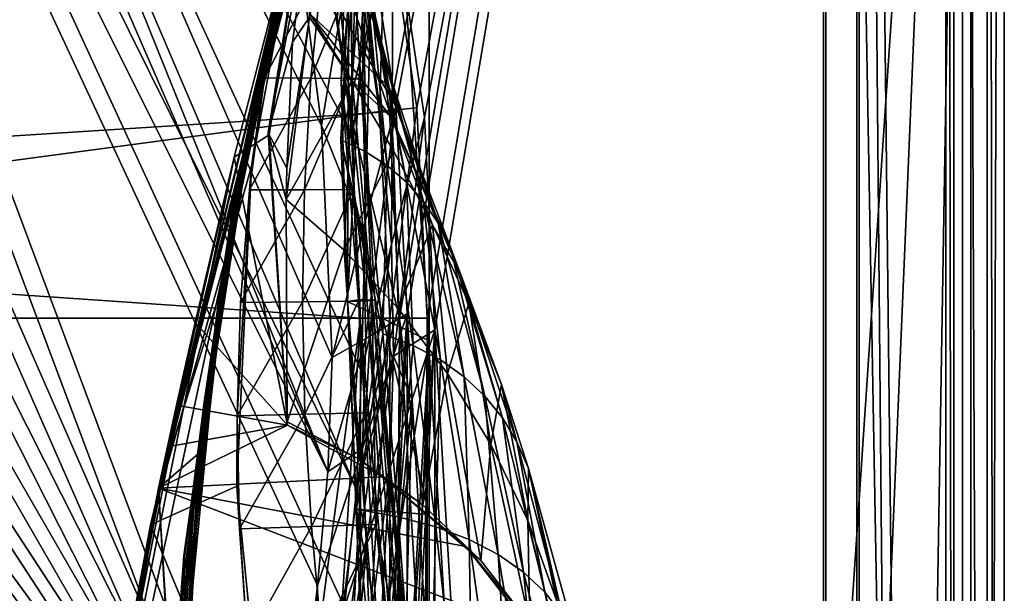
# Model space of a CAD drawing. Header units: metres. Extents: x -904 to 0, y -908 to 0.
# Tile 114 of 135: x -88 to 0, y -269 to -217. Entities that reach past the tile are written whole.
import ezdxf

# ---------------------------------------------------------------- set-up
doc = ezdxf.new("R2010")
doc.units = ezdxf.units.M

msp = doc.modelspace()

# ---------------------------------------------------------------- linework, layer by layer
at = {"layer": 'None012'}
for points in [[(-51.518902, -163.519562, 2063.059814), (-51.518902, -836.377136, 2063.059814), (-4.519207, -133.377289, 2063.059814)], [(-51.518902, -836.377136, 2063.059814), (-34.448139, -844.306091, 2063.059814), (-4.519207, -133.377289, 2063.059814)], [(-34.448139, -844.306091, 163.059708), (-51.518902, -836.377136, 163.059708), (-4.519207, -133.377289, 163.059708)], [(-4.519207, -133.377289, 163.059708), (-51.518902, -836.377136, 163.059708), (-51.518902, -163.519562, 163.059708)], [(-4.519207, -133.377289, 2063.059814), (-34.448139, -844.306091, 2063.059814), (-4.519207, -887.377258, 2063.059814)], [(-4.519207, -887.377258, 163.059708), (-34.448139, -844.306091, 163.059708), (-4.519207, -133.377289, 163.059708)], [(-4.519207, -887.377258, 163.059708), (-4.519207, -133.377289, 163.059708), (-4.519207, -887.377258, 173.920044)], [(-4.519207, -133.377289, 163.059708), (-4.519207, -133.377289, 2063.059814), (-4.519207, -887.377258, 173.920044)], [(-4.519207, -887.377258, 173.920044), (-4.519207, -133.377289, 2063.059814), (-4.519207, -887.377258, 2051.920166)], [(-4.519207, -133.377289, 2063.059814), (-4.519207, -887.377258, 2063.059814), (-4.519207, -887.377258, 2051.920166)], [(-51.518902, -836.377136, 163.059708), (-51.518902, -495.105316, 182.490662), (-51.518902, -163.519562, 163.059708)], [(-51.518902, -495.105316, 182.490662), (-51.518902, -411.783142, 184.444412), (-51.518902, -163.519562, 163.059708)], [(-51.518902, -163.519562, 163.059708), (-51.518902, -411.783142, 184.444412), (-51.518902, -328.691803, 189.861313)], [(-51.518902, -328.691803, 189.861313), (-51.518902, -246.046036, 198.713211), (-51.518902, -163.519562, 163.059708)], [(-51.518902, -246.046036, 198.713211), (-51.518902, -164.056732, 210.95433), (-51.518902, -163.519562, 163.059708)], [(-51.518902, -163.519562, 2063.059814), (-51.518902, -195.015411, 2019.916504), (-51.518902, -261.618591, 2029.060913)], [(-51.518902, -261.618591, 2029.060913), (-51.518902, -328.491486, 2035.961548), (-51.518902, -163.519562, 2063.059814)], [(-51.518902, -328.491486, 2035.961548), (-51.518902, -395.558533, 2040.610718), (-51.518902, -163.519562, 2063.059814)], [(-51.518902, -163.519562, 2063.059814), (-51.518902, -395.558533, 2040.610718), (-51.518902, -462.743958, 2043.003296)], [(-51.518902, -462.743958, 2043.003296), (-51.518902, -529.971802, 2043.136353), (-51.518902, -163.519562, 2063.059814)], [(-51.518902, -529.971802, 2043.136353), (-51.518902, -836.377136, 2063.059814), (-51.518902, -163.519562, 2063.059814)], [(-51.518902, -164.056732, 210.95433), (-51.518902, -246.046036, 198.713211), (-55.76268, -183.360062, 207.758896)], [(-61.850685, -201.784698, 659.694153), (-52.161739, -167.8983, 659.947876), (-76.462357, -262.540802, 619.508545)], [(-76.462357, -262.540802, 619.508545), (-52.161739, -167.8983, 659.947876), (-62.839531, -205.475067, 619.151855)], [(-61.594723, -200.816147, 1606.902344), (-52.161739, -167.8983, 1607.149292), (-75.767815, -259.28949, 1566.487305)], [(-52.161739, -167.8983, 1607.149292), (-61.859814, -201.815018, 1566.123047), (-75.767815, -259.28949, 1566.487305)], [(-51.518902, -246.046036, 198.713211), (-58.829174, -242.519089, 199.168243), (-55.76268, -183.360062, 207.758896)], [(-55.76268, -183.360062, 207.758896), (-58.829174, -242.519089, 199.168243), (-58.683949, -202.891815, 204.723343)], [(-51.518902, -261.618591, 2029.060913), (-51.518902, -195.015411, 2019.916504), (-59.41581, -228.022522, 2024.733398)], [(-59.41581, -228.022522, 2024.733398), (-51.518902, -195.015411, 2019.916504), (-57.736118, -195.015533, 2019.916504)], [(-59.41581, -228.022522, 2024.733398), (-57.736118, -195.015533, 2019.916504), (-58.234016, -212.883301, 1996.415771)], [(-61.245594, -199.423431, 887.614563), (-68.822403, -232.088806, 887.675659), (-68.803368, -232.172501, 1000.864014)], [(-61.245594, -199.423431, 887.614563), (-61.515125, -200.45462, 774.292114), (-68.822403, -232.088806, 887.675659)], [(-61.249607, -199.464859, 1000.841492), (-61.245594, -199.423431, 887.614563), (-68.803368, -232.172501, 1000.864014)], [(-68.803368, -232.172501, 1000.864014), (-65.698387, -217.408646, 1113.927246), (-61.249607, -199.464859, 1000.841492)], [(-65.698387, -217.408646, 1113.927246), (-61.526745, -200.583374, 1113.927246), (-61.249607, -199.464859, 1000.841492)], [(-75.767815, -259.28949, 1566.487305), (-61.855579, -201.783432, 1606.895508), (-61.594723, -200.816147, 1606.902344)], [(-62.058826, -202.559509, 660.920044), (-69.137497, -234.150482, 774.361389), (-61.515125, -200.45462, 774.292114)], [(-61.515125, -200.45462, 774.292114), (-69.137497, -234.150482, 774.361389), (-68.822403, -232.088806, 887.675659)], [(-65.698387, -217.408646, 1113.927246), (-66.321396, -220.704483, 1226.853516), (-61.526745, -200.583374, 1113.927246)], [(-66.321396, -220.704483, 1226.853516), (-62.0765, -202.784378, 1226.841309), (-61.526745, -200.583374, 1113.927246)], [(-75.761986, -259.26236, 659.329895), (-61.850685, -201.784698, 659.694153), (-87.165344, -320.400879, 619.788818)], [(-87.165344, -320.400879, 619.788818), (-61.850685, -201.784698, 659.694153), (-76.462357, -262.540802, 619.508545)], [(-68.96978, -229.575851, 1606.709229), (-61.855579, -201.783432, 1606.895508), (-75.767815, -259.28949, 1566.487305)], [(-75.767815, -259.28949, 1566.487305), (-61.859814, -201.815018, 1566.123047), (-70.318871, -241.962479, 1566.34436)], [(-61.850685, -201.784698, 659.694153), (-75.761986, -259.26236, 659.329895), (-68.05233, -228.784988, 659.531982)], [(-70.318871, -241.962479, 1566.34436), (-61.859814, -201.815018, 1566.123047), (-65.360268, -215.90416, 1564.91333)], [(-61.855579, -201.783432, 1606.895508), (-68.96978, -229.575851, 1606.709229), (-65.854683, -227.563553, 1606.805176)], [(-61.850685, -201.784698, 659.694153), (-68.05233, -228.784988, 659.531982), (-62.058826, -202.559509, 660.920044)], [(-61.84811, -201.7854, 1607.920044), (-61.855579, -201.783432, 1606.895508), (-65.950554, -227.383087, 1608.008545)], [(-61.855579, -201.783432, 1606.895508), (-65.854683, -227.563553, 1606.805176), (-65.950554, -227.383087, 1608.008545)], [(-61.84811, -201.7854, 1607.920044), (-65.950554, -227.383087, 1608.008545), (-62.259445, -208.028748, 1713.19873)], [(-62.058826, -202.559509, 660.920044), (-69.748291, -238.357788, 660.964905), (-69.137497, -234.150482, 774.361389)], [(-62.058826, -202.559509, 660.920044), (-68.05233, -228.784988, 659.531982), (-69.748291, -238.357788, 660.964905)], [(-62.898582, -206.071442, 1339.614502), (-62.0765, -202.784378, 1226.841309), (-67.25737, -225.626099, 1339.64624)], [(-62.0765, -202.784378, 1226.841309), (-66.321396, -220.704483, 1226.853516), (-67.25737, -225.626099, 1339.64624)], [(-57.513683, -202.797318, 256.205536), (-58.683949, -202.891815, 204.723343), (-59.402489, -222.697144, 201.845352)], [(-57.513683, -202.797318, 256.205536), (-59.402489, -222.697144, 201.845352), (-57.460068, -222.534302, 305.499756)], [(-57.460068, -222.534302, 305.499756), (-58.424793, -222.509109, 409.539307), (-56.835262, -202.750946, 359.402954)], [(-56.835262, -202.750946, 359.402954), (-58.424793, -222.509109, 409.539307), (-58.088852, -212.584259, 410.299042)], [(-56.914383, -202.774124, 307.769409), (-57.513683, -202.797318, 256.205536), (-57.460068, -222.534302, 305.499756)], [(-56.914383, -202.774124, 307.769409), (-57.460068, -222.534302, 305.499756), (-56.835262, -202.750946, 359.402954)], [(-55.986164, -218.445465, 1918.47937), (-59.516659, -203.339493, 1924.74646), (-59.665703, -204.035126, 1918.099487)], [(-56.598942, -216.366531, 1944.456543), (-59.516659, -203.339493, 1924.74646), (-55.986164, -218.445465, 1918.47937)], [(-58.829174, -242.519089, 199.168243), (-59.402489, -222.697144, 201.845352), (-58.683949, -202.891815, 204.723343)], [(-62.176853, -216.7603, 1814.920166), (-55.139194, -223.276917, 1866.549561), (-59.665703, -204.035126, 1918.099487)], [(-55.139194, -223.276917, 1866.549561), (-55.503994, -220.748993, 1892.509155), (-59.665703, -204.035126, 1918.099487)], [(-59.665703, -204.035126, 1918.099487), (-55.503994, -220.748993, 1892.509155), (-55.986164, -218.445465, 1918.47937)], [(-76.462357, -262.540802, 619.508545), (-62.839531, -205.475067, 619.151855), (-67.422646, -230.378021, 619.271851)], [(-62.839531, -205.475067, 619.151855), (-66.26413, -222.460907, 617.887756), (-67.422646, -230.378021, 619.271851)], [(-64.426018, -212.49585, 617.911316), (-66.26413, -222.460907, 617.887756), (-62.839531, -205.475067, 619.151855)], [(-62.898582, -206.071442, 1339.614502), (-68.506149, -232.175888, 1452.327759), (-63.992874, -210.446182, 1452.292236)], [(-67.25737, -225.626099, 1339.64624), (-68.506149, -232.175888, 1452.327759), (-62.898582, -206.071442, 1339.614502)], [(-62.259445, -208.028748, 1713.19873), (-65.950554, -227.383087, 1608.008545), (-63.745556, -219.254761, 1713.610474)], [(-63.745556, -219.254761, 1713.610474), (-62.221737, -217.018478, 1813.09375), (-62.259445, -208.028748, 1713.19873)], [(-68.506149, -232.175888, 1452.327759), (-70.067604, -240.344864, 1564.870239), (-63.992874, -210.446182, 1452.292236)], [(-70.067604, -240.344864, 1564.870239), (-65.360268, -215.90416, 1564.91333), (-63.992874, -210.446182, 1452.292236)], [(-66.26413, -222.460907, 617.887756), (-64.426018, -212.49585, 617.911316), (-61.06551, -212.538422, 514.106567)], [(-62.118843, -222.483917, 513.726135), (-66.26413, -222.460907, 617.887756), (-61.06551, -212.538422, 514.106567)], [(-58.088852, -212.584259, 410.299042), (-62.118843, -222.483917, 513.726135), (-61.06551, -212.538422, 514.106567)], [(-58.424793, -222.509109, 409.539307), (-62.118843, -222.483917, 513.726135), (-58.088852, -212.584259, 410.299042)], [(-57.234612, -229.067688, 1998.718994), (-59.41581, -228.022522, 2024.733398), (-58.234016, -212.883301, 1996.415771)], [(-57.234612, -229.067688, 1998.718994), (-58.234016, -212.883301, 1996.415771), (-57.347279, -214.51239, 1970.436768)], [(-57.234612, -229.067688, 1998.718994), (-57.347279, -214.51239, 1970.436768), (-55.274868, -230.33757, 1972.676636)], [(-55.274868, -230.33757, 1972.676636), (-57.347279, -214.51239, 1970.436768), (-56.598942, -216.366531, 1944.456543)], [(-70.067604, -240.344864, 1564.870239), (-70.318871, -241.962479, 1566.34436), (-65.360268, -215.90416, 1564.91333)], [(-62.176853, -216.7603, 1814.920166), (-62.221737, -217.018478, 1813.09375), (-58.396191, -222.777008, 1813.895874)], [(-55.139194, -223.276917, 1866.549561), (-62.176853, -216.7603, 1814.920166), (-54.876995, -226.029053, 1840.604492)], [(-54.876995, -226.029053, 1840.604492), (-62.176853, -216.7603, 1814.920166), (-58.396191, -222.777008, 1813.895874)], [(-55.274868, -230.33757, 1972.676636), (-56.598942, -216.366531, 1944.456543), (-53.536606, -231.831757, 1946.612671)], [(-53.536606, -231.831757, 1946.612671), (-56.598942, -216.366531, 1944.456543), (-55.986164, -218.445465, 1918.47937)], [(-69.079552, -234.410339, 1113.927246), (-69.649979, -238.812927, 1226.865601), (-65.698387, -217.408646, 1113.927246)], [(-69.649979, -238.812927, 1226.865601), (-66.321396, -220.704483, 1226.853516), (-65.698387, -217.408646, 1113.927246)], [(-69.079552, -234.410339, 1113.927246), (-65.698387, -217.408646, 1113.927246), (-68.803368, -232.172501, 1000.864014)], [(-58.396191, -222.777008, 1813.895874), (-62.221737, -217.018478, 1813.09375), (-64.322578, -233.37558, 1710.374756)], [(-64.322578, -233.37558, 1710.374756), (-62.221737, -217.018478, 1813.09375), (-64.271217, -230.569107, 1714.006226)], [(-64.271217, -230.569107, 1714.006226), (-62.221737, -217.018478, 1813.09375), (-63.745556, -219.254761, 1713.610474)], [(-55.503994, -220.748993, 1892.509155), (-52.017284, -233.550034, 1920.532959), (-55.986164, -218.445465, 1918.47937)], [(-55.986164, -218.445465, 1918.47937), (-52.017284, -233.550034, 1920.532959), (-53.536606, -231.831757, 1946.612671)], [(-65.950554, -227.383087, 1608.008545), (-64.271217, -230.569107, 1714.006226), (-63.745556, -219.254761, 1713.610474)], [(-67.25737, -225.626099, 1339.64624), (-66.321396, -220.704483, 1226.853516), (-70.514069, -245.387207, 1339.677979)], [(-66.321396, -220.704483, 1226.853516), (-69.649979, -238.812927, 1226.865601), (-70.514069, -245.387207, 1339.677979)], [(-55.503994, -220.748993, 1892.509155), (-50.712437, -235.492188, 1894.443481), (-52.017284, -233.550034, 1920.532959)], [(-50.712437, -235.492188, 1894.443481), (-55.503994, -220.748993, 1892.509155), (-55.139194, -223.276917, 1866.549561)], [(-67.598076, -232.511002, 617.849365), (-66.26413, -222.460907, 617.887756), (-62.118843, -222.483917, 513.726135)], [(-66.26413, -222.460907, 617.887756), (-67.598076, -232.511002, 617.849365), (-67.422646, -230.378021, 619.271851)], [(-62.687328, -232.490891, 513.359131), (-67.598076, -232.511002, 617.849365), (-62.118843, -222.483917, 513.726135)], [(-58.396191, -222.777008, 1813.895874), (-64.322578, -233.37558, 1710.374756), (-59.135841, -237.925903, 1710.803101)], [(-62.118843, -222.483917, 513.726135), (-58.424793, -222.509109, 409.539307), (-62.687328, -232.490891, 513.359131)], [(-58.424793, -222.509109, 409.539307), (-58.293453, -232.476532, 408.806305), (-62.687328, -232.490891, 513.359131)], [(-59.402489, -222.697144, 201.845352), (-57.104183, -242.371155, 251.202225), (-57.460068, -222.534302, 305.499756)], [(-58.829174, -242.519089, 199.168243), (-57.831829, -242.354309, 225.172958), (-59.402489, -222.697144, 201.845352)], [(-57.831829, -242.354309, 225.172958), (-57.104183, -242.371155, 251.202225), (-59.402489, -222.697144, 201.845352)], [(-58.396191, -222.777008, 1813.895874), (-59.135841, -237.925903, 1710.803101), (-54.704613, -229.005234, 1814.677612)], [(-58.293453, -232.476532, 408.806305), (-58.424793, -222.509109, 409.539307), (-56.623337, -242.438507, 355.698334)], [(-58.424793, -222.509109, 409.539307), (-57.460068, -222.534302, 305.499756), (-56.623337, -242.438507, 355.698334)], [(-54.876995, -226.029053, 1840.604492), (-58.396191, -222.777008, 1813.895874), (-54.704613, -229.005234, 1814.677612)], [(-56.623337, -242.438507, 355.698334), (-57.460068, -222.534302, 305.499756), (-56.376179, -242.404831, 303.384949)], [(-56.376179, -242.404831, 303.384949), (-57.460068, -222.534302, 305.499756), (-56.618671, -242.387985, 277.274628)], [(-57.460068, -222.534302, 305.499756), (-57.104183, -242.371155, 251.202225), (-56.618671, -242.387985, 277.274628)], [(-50.712437, -235.492188, 1894.443481), (-55.139194, -223.276917, 1866.549561), (-49.609951, -237.65802, 1868.349976)], [(-49.609951, -237.65802, 1868.349976), (-55.139194, -223.276917, 1866.549561), (-54.876995, -226.029053, 1840.604492)], [(-70.514069, -245.387207, 1339.677979), (-71.6716, -254.136337, 1452.363159), (-67.25737, -225.626099, 1339.64624)], [(-71.6716, -254.136337, 1452.363159), (-68.506149, -232.175888, 1452.327759), (-67.25737, -225.626099, 1339.64624)], [(-49.609951, -237.65802, 1868.349976), (-54.876995, -226.029053, 1840.604492), (-48.696308, -240.047348, 1842.258301)], [(-48.696308, -240.047348, 1842.258301), (-54.876995, -226.029053, 1840.604492), (-51.208717, -235.652481, 1815.437378)], [(-54.876995, -226.029053, 1840.604492), (-54.704613, -229.005234, 1814.677612), (-51.208717, -235.652481, 1815.437378)], [(-65.950554, -227.383087, 1608.008545), (-65.854683, -227.563553, 1606.805176), (-64.24646, -253.303757, 1608.268555)], [(-64.24646, -253.303757, 1608.268555), (-64.322578, -233.37558, 1710.374756), (-65.950554, -227.383087, 1608.008545)], [(-64.322578, -233.37558, 1710.374756), (-64.271217, -230.569107, 1714.006226), (-65.950554, -227.383087, 1608.008545)], [(-68.96978, -229.575851, 1606.709229), (-64.214348, -253.609177, 1606.83374), (-65.854683, -227.563553, 1606.805176)], [(-65.854683, -227.563553, 1606.805176), (-64.214348, -253.609177, 1606.83374), (-64.24646, -253.303757, 1608.268555)], [(-58.017933, -261.123993, 2029.001343), (-51.518902, -261.618591, 2029.060913), (-59.41581, -228.022522, 2024.733398)], [(-58.017933, -261.123993, 2029.001343), (-59.41581, -228.022522, 2024.733398), (-55.673351, -245.406265, 2000.883057)], [(-59.41581, -228.022522, 2024.733398), (-57.234612, -229.067688, 1998.718994), (-55.673351, -245.406265, 2000.883057)], [(-75.761986, -259.26236, 659.329895), (-72.216576, -256.173676, 659.426086), (-68.05233, -228.784988, 659.531982)], [(-68.05233, -228.784988, 659.531982), (-72.216576, -256.173676, 659.426086), (-69.748291, -238.357788, 660.964905)], [(-54.704613, -229.005234, 1814.677612), (-59.135841, -237.925903, 1710.803101), (-54.292217, -243.146835, 1711.220215)], [(-55.673351, -245.406265, 2000.883057), (-57.234612, -229.067688, 1998.718994), (-55.274868, -230.33757, 1972.676636)], [(-51.208717, -235.652481, 1815.437378), (-54.704613, -229.005234, 1814.677612), (-54.292217, -243.146835, 1711.220215)], [(-72.463768, -244.392303, 1606.617676), (-68.96978, -229.575851, 1606.709229), (-86.711723, -317.580994, 1566.773804)], [(-86.711723, -317.580994, 1566.773804), (-68.96978, -229.575851, 1606.709229), (-75.767815, -259.28949, 1566.487305)], [(-68.96978, -229.575851, 1606.709229), (-72.463768, -244.392303, 1606.617676), (-64.214348, -253.609177, 1606.83374)], [(-76.462357, -262.540802, 619.508545), (-67.422646, -230.378021, 619.271851), (-68.754608, -259.074585, 619.306763)], [(-68.754608, -259.074585, 619.306763), (-67.422646, -230.378021, 619.271851), (-68.726135, -252.751968, 617.728394)], [(-67.422646, -230.378021, 619.271851), (-68.41922, -242.615601, 617.796265), (-68.726135, -252.751968, 617.728394)], [(-67.422646, -230.378021, 619.271851), (-67.598076, -232.511002, 617.849365), (-68.41922, -242.615601, 617.796265)], [(-55.673351, -245.406265, 2000.883057), (-55.274868, -230.33757, 1972.676636), (-52.940704, -246.468369, 1974.780518)], [(-52.940704, -246.468369, 1974.780518), (-55.274868, -230.33757, 1972.676636), (-53.536606, -231.831757, 1946.612671)], [(-52.017284, -233.550034, 1920.532959), (-50.506771, -247.752716, 1948.636963), (-53.536606, -231.831757, 1946.612671)], [(-53.536606, -231.831757, 1946.612671), (-50.506771, -247.752716, 1948.636963), (-52.940704, -246.468369, 1974.780518)], [(-68.822403, -232.088806, 887.675659), (-73.494339, -265.317139, 887.736755), (-73.426903, -265.438446, 1000.886475)], [(-69.137497, -234.150482, 774.361389), (-73.494339, -265.317139, 887.736755), (-68.822403, -232.088806, 887.675659)], [(-68.803368, -232.172501, 1000.864014), (-68.822403, -232.088806, 887.675659), (-73.426903, -265.438446, 1000.886475)], [(-68.803368, -232.172501, 1000.864014), (-73.426903, -265.438446, 1000.886475), (-71.660706, -251.551727, 1113.927246)], [(-71.6716, -254.136337, 1452.363159), (-73.121727, -265.045319, 1564.787598), (-68.506149, -232.175888, 1452.327759)], [(-73.121727, -265.045319, 1564.787598), (-70.067604, -240.344864, 1564.870239), (-68.506149, -232.175888, 1452.327759)], [(-71.660706, -251.551727, 1113.927246), (-69.079552, -234.410339, 1113.927246), (-68.803368, -232.172501, 1000.864014)], [(-62.84586, -242.53952, 513.005615), (-68.41922, -242.615601, 617.796265), (-62.687328, -232.490891, 513.359131)], [(-62.687328, -232.490891, 513.359131), (-68.41922, -242.615601, 617.796265), (-67.598076, -232.511002, 617.849365)], [(-57.850334, -242.472183, 408.10022), (-62.84586, -242.53952, 513.005615), (-58.293453, -232.476532, 408.806305)], [(-58.293453, -232.476532, 408.806305), (-62.84586, -242.53952, 513.005615), (-62.687328, -232.490891, 513.359131)], [(-56.623337, -242.438507, 355.698334), (-57.850334, -242.472183, 408.10022), (-58.293453, -232.476532, 408.806305)], [(-64.322578, -233.37558, 1710.374756), (-64.24646, -253.303757, 1608.268555), (-59.135841, -237.925903, 1710.803101)], [(-50.712437, -235.492188, 1894.443481), (-48.369328, -249.259094, 1922.460327), (-52.017284, -233.550034, 1920.532959)], [(-52.017284, -233.550034, 1920.532959), (-48.369328, -249.259094, 1922.460327), (-50.506771, -247.752716, 1948.636963)], [(-69.748291, -238.357788, 660.964905), (-73.640076, -268.418121, 774.430603), (-69.137497, -234.150482, 774.361389)], [(-69.137497, -234.150482, 774.361389), (-73.640076, -268.418121, 774.430603), (-73.494339, -265.317139, 887.736755)], [(-72.051895, -257.061981, 1226.877686), (-69.079552, -234.410339, 1113.927246), (-71.660706, -251.551727, 1113.927246)], [(-69.649979, -238.812927, 1226.865601), (-69.079552, -234.410339, 1113.927246), (-72.051895, -257.061981, 1226.877686)], [(-54.292217, -243.146835, 1711.220215), (-49.880222, -248.978485, 1711.625244), (-51.208717, -235.652481, 1815.437378)], [(-49.880222, -248.978485, 1711.625244), (-47.959789, -242.659988, 1816.174194), (-51.208717, -235.652481, 1815.437378)], [(-51.208717, -235.652481, 1815.437378), (-47.959789, -242.659988, 1816.174194), (-48.696308, -240.047348, 1842.258301)], [(-48.369328, -249.259094, 1922.460327), (-50.712437, -235.492188, 1894.443481), (-46.52438, -250.98732, 1896.258423)], [(-46.52438, -250.98732, 1896.258423), (-50.712437, -235.492188, 1894.443481), (-49.609951, -237.65802, 1868.349976)], [(-59.135841, -237.925903, 1710.803101), (-64.24646, -253.303757, 1608.268555), (-57.888329, -256.576294, 1608.510132)], [(-59.135841, -237.925903, 1710.803101), (-57.888329, -256.576294, 1608.510132), (-54.292217, -243.146835, 1711.220215)], [(-46.52438, -250.98732, 1896.258423), (-49.609951, -237.65802, 1868.349976), (-44.960941, -252.93718, 1870.038818)], [(-44.960941, -252.93718, 1870.038818), (-49.609951, -237.65802, 1868.349976), (-48.696308, -240.047348, 1842.258301)], [(-69.748291, -238.357788, 660.964905), (-73.863495, -274.732544, 661.095337), (-73.640076, -268.418121, 774.430603)], [(-69.748291, -238.357788, 660.964905), (-72.216576, -256.173676, 659.426086), (-73.863495, -274.732544, 661.095337)], [(-70.514069, -245.387207, 1339.677979), (-69.649979, -238.812927, 1226.865601), (-72.657372, -265.290833, 1339.709717)], [(-69.649979, -238.812927, 1226.865601), (-72.051895, -257.061981, 1226.877686), (-72.657372, -265.290833, 1339.709717)], [(-70.318871, -241.962479, 1566.34436), (-70.067604, -240.344864, 1564.870239), (-73.121727, -265.045319, 1564.787598)], [(-44.960941, -252.93718, 1870.038818), (-48.696308, -240.047348, 1842.258301), (-43.666676, -255.10849, 1843.809082)], [(-43.666676, -255.10849, 1843.809082), (-48.696308, -240.047348, 1842.258301), (-45.048107, -249.964127, 1816.887207)], [(-48.696308, -240.047348, 1842.258301), (-47.959789, -242.659988, 1816.174194), (-45.048107, -249.964127, 1816.887207)], [(-75.767815, -259.28949, 1566.487305), (-70.318871, -241.962479, 1566.34436), (-74.293457, -282.797455, 1566.444458)], [(-74.293457, -282.797455, 1566.444458), (-70.318871, -241.962479, 1566.34436), (-73.121727, -265.045319, 1564.787598)], [(-62.637756, -252.611755, 512.665344), (-62.84586, -242.53952, 513.005615), (-57.850334, -242.472183, 408.10022)], [(-62.637756, -252.611755, 512.665344), (-57.850334, -242.472183, 408.10022), (-57.184345, -252.485886, 407.420715)], [(-55.606953, -282.030701, 220.641403), (-57.831829, -242.354309, 225.172958), (-58.829174, -242.519089, 199.168243)], [(-57.188892, -282.220673, 194.411057), (-55.606953, -282.030701, 220.641403), (-58.829174, -242.519089, 199.168243)], [(-57.188892, -282.220673, 194.411057), (-58.829174, -242.519089, 199.168243), (-51.518902, -246.046036, 198.713211)], [(-57.184345, -252.485886, 407.420715), (-57.850334, -242.472183, 408.10022), (-56.623337, -242.438507, 355.698334)], [(-57.104183, -242.371155, 251.202225), (-57.831829, -242.354309, 225.172958), (-54.332413, -282.098236, 246.911255)], [(-57.831829, -242.354309, 225.172958), (-55.606953, -282.030701, 220.641403), (-54.332413, -282.098236, 246.911255)], [(-56.293839, -262.504456, 406.767761), (-57.184345, -252.485886, 407.420715), (-56.623337, -242.438507, 355.698334)], [(-56.618671, -242.387985, 277.274628), (-57.104183, -242.371155, 251.202225), (-53.39679, -282.165771, 273.241486)], [(-57.104183, -242.371155, 251.202225), (-54.332413, -282.098236, 246.911255), (-53.39679, -282.165771, 273.241486)], [(-52.635166, -282.368347, 352.521271), (-56.623337, -242.438507, 355.698334), (-56.376179, -242.404831, 303.384949)], [(-56.293839, -262.504456, 406.767761), (-56.623337, -242.438507, 355.698334), (-52.635166, -282.368347, 352.521271)], [(-53.39679, -282.165771, 273.241486), (-52.801323, -282.233307, 299.624786), (-56.618671, -242.387985, 277.274628)], [(-52.801323, -282.233307, 299.624786), (-56.376179, -242.404831, 303.384949), (-56.618671, -242.387985, 277.274628)], [(-52.801323, -282.233307, 299.624786), (-52.635166, -282.368347, 352.521271), (-56.376179, -242.404831, 303.384949)], [(-68.726135, -252.751968, 617.728394), (-62.84586, -242.53952, 513.005615), (-62.637756, -252.611755, 512.665344)], [(-68.726135, -252.751968, 617.728394), (-68.41922, -242.615601, 617.796265), (-62.84586, -242.53952, 513.005615)], [(-57.888329, -256.576294, 1608.510132), (-52.072578, -260.735962, 1608.739624), (-54.292217, -243.146835, 1711.220215)], [(-54.292217, -243.146835, 1711.220215), (-52.072578, -260.735962, 1608.739624), (-49.880222, -248.978485, 1711.625244)], [(-47.959789, -242.659988, 1816.174194), (-49.880222, -248.978485, 1711.625244), (-45.979488, -255.339691, 1712.017822)], [(-45.048107, -249.964127, 1816.887207), (-47.959789, -242.659988, 1816.174194), (-45.979488, -255.339691, 1712.017822)], [(-74.13739, -251.820618, 1606.573853), (-72.463768, -244.392303, 1606.617676), (-86.711723, -317.580994, 1566.773804)], [(-72.463768, -244.392303, 1606.617676), (-74.13739, -251.820618, 1606.573853), (-64.214348, -253.609177, 1606.83374)], [(-72.657372, -265.290833, 1339.709717), (-73.476845, -276.242279, 1452.39856), (-70.514069, -245.387207, 1339.677979)], [(-73.476845, -276.242279, 1452.39856), (-71.6716, -254.136337, 1452.363159), (-70.514069, -245.387207, 1339.677979)], [(-58.017933, -261.123993, 2029.001343), (-55.673351, -245.406265, 2000.883057), (-54.289387, -261.815979, 2002.90979)], [(-51.518902, -246.046036, 198.713211), (-55.894699, -322.012756, 190.447845), (-57.188892, -282.220673, 194.411057)], [(-55.324387, -341.940796, 188.764526), (-55.894699, -322.012756, 190.447845), (-51.518902, -246.046036, 198.713211)], [(-54.289387, -261.815979, 2002.90979), (-55.673351, -245.406265, 2000.883057), (-52.940704, -246.468369, 1974.780518)], [(-51.518902, -328.691803, 189.861313), (-55.324387, -341.940796, 188.764526), (-51.518902, -246.046036, 198.713211)], [(-52.940704, -246.468369, 1974.780518), (-50.930626, -262.727173, 1976.749756), (-54.289387, -261.815979, 2002.90979)], [(-50.506771, -247.752716, 1948.636963), (-50.930626, -262.727173, 1976.749756), (-52.940704, -246.468369, 1974.780518)], [(-50.506771, -247.752716, 1948.636963), (-47.941971, -263.857239, 1950.531006), (-50.930626, -262.727173, 1976.749756)], [(-48.369328, -249.259094, 1922.460327), (-47.941971, -263.857239, 1950.531006), (-50.506771, -247.752716, 1948.636963)], [(-52.072578, -260.735962, 1608.739624), (-46.892799, -265.720764, 1608.953247), (-49.880222, -248.978485, 1711.625244)], [(-49.880222, -248.978485, 1711.625244), (-46.892799, -265.720764, 1608.953247), (-45.979488, -255.339691, 1712.017822)], [(-47.941971, -263.857239, 1950.531006), (-48.369328, -249.259094, 1922.460327), (-45.321526, -265.205963, 1924.262939)], [(-45.321526, -265.205963, 1924.262939), (-48.369328, -249.259094, 1922.460327), (-46.52438, -250.98732, 1896.258423)], [(-45.048107, -249.964127, 1816.887207), (-45.979488, -255.339691, 1712.017822), (-42.681469, -262.139648, 1712.397461)], [(-43.666676, -255.10849, 1843.809082), (-45.048107, -249.964127, 1816.887207), (-42.630909, -257.501038, 1817.577148)], [(-42.630909, -257.501038, 1817.577148), (-45.048107, -249.964127, 1816.887207), (-42.681469, -262.139648, 1712.397461)], [(-45.321526, -265.205963, 1924.262939), (-46.52438, -250.98732, 1896.258423), (-43.065769, -266.773163, 1897.9552)], [(-43.065769, -266.773163, 1897.9552), (-46.52438, -250.98732, 1896.258423), (-44.960941, -252.93718, 1870.038818)], [(-86.711723, -317.580994, 1566.773804), (-74.955826, -255.539825, 1606.55249), (-74.13739, -251.820618, 1606.573853)], [(-64.214348, -253.609177, 1606.83374), (-74.13739, -251.820618, 1606.573853), (-74.955826, -255.539825, 1606.55249)], [(-73.521729, -275.402893, 1226.889771), (-72.051895, -257.061981, 1226.877686), (-71.660706, -251.551727, 1113.927246)], [(-71.660706, -251.551727, 1113.927246), (-73.436516, -268.795105, 1113.927246), (-73.521729, -275.402893, 1226.889771)], [(-73.426903, -265.438446, 1000.886475), (-73.436516, -268.795105, 1113.927246), (-71.660706, -251.551727, 1113.927246)], [(-68.726135, -252.751968, 617.728394), (-68.517815, -262.880585, 617.646057), (-68.754608, -259.074585, 619.306763)], [(-68.517815, -262.880585, 617.646057), (-68.726135, -252.751968, 617.728394), (-62.637756, -252.611755, 512.665344)], [(-68.517815, -262.880585, 617.646057), (-62.637756, -252.611755, 512.665344), (-62.061794, -262.687927, 512.338379)], [(-62.061794, -262.687927, 512.338379), (-62.637756, -252.611755, 512.665344), (-57.184345, -252.485886, 407.420715)], [(-62.061794, -262.687927, 512.338379), (-57.184345, -252.485886, 407.420715), (-56.293839, -262.504456, 406.767761)], [(-43.065769, -266.773163, 1897.9552), (-44.960941, -252.93718, 1870.038818), (-41.164787, -268.558624, 1871.617065)], [(-41.164787, -268.558624, 1871.617065), (-44.960941, -252.93718, 1870.038818), (-43.666676, -255.10849, 1843.809082)], [(-74.955826, -255.539825, 1606.55249), (-75.761993, -259.262421, 1606.531372), (-64.214348, -253.609177, 1606.83374)], [(-75.761993, -259.262421, 1606.531372), (-55.726368, -258.226593, 1607.059204), (-64.214348, -253.609177, 1606.83374)], [(-64.24646, -253.303757, 1608.268555), (-64.214348, -253.609177, 1606.83374), (-57.888329, -256.576294, 1608.510132)], [(-64.214348, -253.609177, 1606.83374), (-55.726368, -258.226593, 1607.059204), (-57.888329, -256.576294, 1608.510132)], [(-73.476845, -276.242279, 1452.39856), (-74.508598, -289.870178, 1564.665771), (-71.6716, -254.136337, 1452.363159)], [(-74.508598, -289.870178, 1564.665771), (-73.121727, -265.045319, 1564.787598), (-71.6716, -254.136337, 1452.363159)], [(-75.761993, -259.262421, 1606.531372), (-74.955826, -255.539825, 1606.55249), (-86.711723, -317.580994, 1566.773804)], [(-46.892799, -265.720764, 1608.953247), (-42.487289, -271.410278, 1609.14502), (-45.979488, -255.339691, 1712.017822)], [(-45.979488, -255.339691, 1712.017822), (-42.487289, -271.410278, 1609.14502), (-42.681469, -262.139648, 1712.397461)], [(-41.164787, -268.558624, 1871.617065), (-43.666676, -255.10849, 1843.809082), (-39.607418, -270.562164, 1845.257935)], [(-39.607418, -270.562164, 1845.257935), (-43.666676, -255.10849, 1843.809082), (-42.630909, -257.501038, 1817.577148)], [(-72.216576, -256.173676, 659.426086), (-75.761986, -259.26236, 659.329895), (-74.318321, -283.797211, 659.392456)], [(-72.216576, -256.173676, 659.426086), (-74.318321, -283.797211, 659.392456), (-73.863495, -274.732544, 661.095337)], [(-57.888329, -256.576294, 1608.510132), (-55.726368, -258.226593, 1607.059204), (-52.072578, -260.735962, 1608.739624)], [(-73.681679, -285.272156, 1339.741455), (-72.051895, -257.061981, 1226.877686), (-73.521729, -275.402893, 1226.889771)], [(-72.657372, -265.290833, 1339.709717), (-72.051895, -257.061981, 1226.877686), (-73.681679, -285.272156, 1339.741455)], [(-42.681469, -262.139648, 1712.397461), (-40.096661, -269.279541, 1712.764648), (-42.630909, -257.501038, 1817.577148)], [(-40.096661, -269.279541, 1712.764648), (-38.383995, -272.783569, 1818.887329), (-42.630909, -257.501038, 1817.577148)], [(-42.630909, -257.501038, 1817.577148), (-38.383995, -272.783569, 1818.887329), (-39.607418, -270.562164, 1845.257935)], [(-75.761993, -259.262421, 1606.531372), (-48.241413, -264.464783, 1607.252808), (-55.726368, -258.226593, 1607.059204)], [(-55.726368, -258.226593, 1607.059204), (-46.892799, -265.720764, 1608.953247), (-52.072578, -260.735962, 1608.739624)], [(-55.726368, -258.226593, 1607.059204), (-48.241413, -264.464783, 1607.252808), (-46.892799, -265.720764, 1608.953247)], [(-86.707916, -317.557434, 659.043274), (-75.761986, -259.26236, 659.329895), (-94.914627, -379.078369, 619.99176)], [(-94.914627, -379.078369, 619.99176), (-75.761986, -259.26236, 659.329895), (-87.165344, -320.400879, 619.788818)], [(-86.707924, -317.557465, 1606.244751), (-75.761993, -259.262421, 1606.531372), (-94.656601, -376.713318, 1566.981934)], [(-94.656601, -376.713318, 1566.981934), (-75.761993, -259.262421, 1606.531372), (-86.711723, -317.580994, 1566.773804)], [(-86.707924, -317.557465, 1606.244751), (-42.32756, -272.09967, 1607.405762), (-75.761993, -259.262421, 1606.531372)], [(-75.761986, -259.26236, 659.329895), (-86.707916, -317.557434, 659.043274), (-74.318321, -283.797211, 659.392456)], [(-65.864868, -288.100037, 619.231079), (-76.462357, -262.540802, 619.508545), (-68.754608, -259.074585, 619.306763)], [(-42.32756, -272.09967, 1607.405762), (-48.241413, -264.464783, 1607.252808), (-75.761993, -259.262421, 1606.531372)], [(-68.517815, -262.880585, 617.646057), (-67.795609, -272.987732, 617.549194), (-68.754608, -259.074585, 619.306763)], [(-68.754608, -259.074585, 619.306763), (-67.795609, -272.987732, 617.549194), (-65.864868, -288.100037, 619.231079)], [(-86.711723, -317.580994, 1566.773804), (-75.767815, -259.28949, 1566.487305), (-74.293457, -282.797455, 1566.444458)], [(-55.725853, -327.499298, 2035.875732), (-51.518902, -328.491486, 2035.961548), (-58.017933, -261.123993, 2029.001343)], [(-51.518902, -328.491486, 2035.961548), (-51.518902, -261.618591, 2029.060913), (-58.017933, -261.123993, 2029.001343)], [(-55.725853, -327.499298, 2035.875732), (-58.017933, -261.123993, 2029.001343), (-51.836338, -294.727448, 2006.551758)], [(-51.836338, -294.727448, 2006.551758), (-58.017933, -261.123993, 2029.001343), (-54.289387, -261.815979, 2002.90979)], [(-50.930626, -262.727173, 1976.749756), (-51.836338, -294.727448, 2006.551758), (-54.289387, -261.815979, 2002.90979)], [(-87.165344, -320.400879, 619.788818), (-76.462357, -262.540802, 619.508545), (-65.864868, -288.100037, 619.231079)], [(-67.795609, -272.987732, 617.549194), (-68.517815, -262.880585, 617.646057), (-62.061794, -262.687927, 512.338379)], [(-67.795609, -272.987732, 617.549194), (-62.061794, -262.687927, 512.338379), (-61.118248, -272.748383, 512.02478)], [(-61.118248, -272.748383, 512.02478), (-62.061794, -262.687927, 512.338379), (-56.293839, -262.504456, 406.767761)], [(-61.118248, -272.748383, 512.02478), (-56.293839, -262.504456, 406.767761), (-55.178902, -272.514648, 406.141388)], [(-55.178902, -272.514648, 406.141388), (-56.293839, -262.504456, 406.767761), (-52.635166, -282.368347, 352.521271)], [(-51.836338, -294.727448, 2006.551758), (-50.930626, -262.727173, 1976.749756), (-47.386379, -295.381897, 1980.285522)], [(-50.930626, -262.727173, 1976.749756), (-47.941971, -263.857239, 1950.531006), (-47.386379, -295.381897, 1980.285522)], [(-42.487289, -271.410278, 1609.14502), (-38.9715, -277.632599, 1609.309448), (-42.681469, -262.139648, 1712.397461)], [(-42.681469, -262.139648, 1712.397461), (-38.9715, -277.632599, 1609.309448), (-40.096661, -269.279541, 1712.764648)], [(-48.241413, -264.464783, 1607.252808), (-42.487289, -271.410278, 1609.14502), (-46.892799, -265.720764, 1608.953247)], [(-48.241413, -264.464783, 1607.252808), (-42.32756, -272.09967, 1607.405762), (-42.487289, -271.410278, 1609.14502)], [(-47.386379, -295.381897, 1980.285522), (-47.941971, -263.857239, 1950.531006), (-43.431789, -296.244446, 1953.928833)], [(-43.431789, -296.244446, 1953.928833), (-47.941971, -263.857239, 1950.531006), (-45.321526, -265.205963, 1924.262939)], [(-75.076752, -299.028931, 1001.18335), (-73.426903, -265.438446, 1000.886475), (-74.727043, -282.065308, 887.767273)], [(-73.426903, -265.438446, 1000.886475), (-75.076752, -299.028931, 1001.18335), (-74.402977, -286.102631, 1113.927246)], [(-73.426903, -265.438446, 1000.886475), (-73.494339, -265.317139, 887.736755), (-74.727043, -282.065308, 887.767273)], [(-73.494339, -265.317139, 887.736755), (-73.640076, -268.418121, 774.430603), (-74.727043, -282.065308, 887.767273)], [(-74.293457, -282.797455, 1566.444458), (-73.121727, -265.045319, 1564.787598), (-74.508598, -289.870178, 1564.665771)], [(-73.426903, -265.438446, 1000.886475), (-74.402977, -286.102631, 1113.927246), (-73.436516, -268.795105, 1113.927246)], [(-73.681679, -285.272156, 1339.741455), (-73.916031, -298.407623, 1452.43396), (-72.657372, -265.290833, 1339.709717)], [(-73.916031, -298.407623, 1452.43396), (-73.476845, -276.242279, 1452.39856), (-72.657372, -265.290833, 1339.709717)], [(-39.971333, -297.31488, 1927.494385), (-43.431789, -296.244446, 1953.928833), (-45.321526, -265.205963, 1924.262939)], [(-39.971333, -297.31488, 1927.494385), (-45.321526, -265.205963, 1924.262939), (-43.065769, -266.773163, 1897.9552)], [(-39.971333, -297.31488, 1927.494385), (-43.065769, -266.773163, 1897.9552), (-34.517273, -300.078857, 1874.442505)], [(-34.517273, -300.078857, 1874.442505), (-43.065769, -266.773163, 1897.9552), (-41.164787, -268.558624, 1871.617065)], [(-74.727043, -282.065308, 887.767273), (-73.640076, -268.418121, 774.430603), (-74.707535, -285.678589, 774.46521)], [(-73.640076, -268.418121, 774.430603), (-73.863495, -274.732544, 661.095337), (-74.707535, -285.678589, 774.46521)], [(-34.517273, -300.078857, 1874.442505), (-41.164787, -268.558624, 1871.617065), (-39.607418, -270.562164, 1845.257935)]]:
    msp.add_3dface(points, dxfattribs=at)
at = {"layer": 'None012346'}
for points in [[(0, -904.007874), (-3.735142, -3.735142), (0, 0)], [(0, 0), (-1.527202, -1.527202, 175), (0, -904.007874)], [(-16.196362, -21.156561, 175), (-16.196362, -882.851318, 175), (-1.527202, -1.527202, 175)], [(-1.527202, -1.527202, 175), (-16.196362, -882.851318, 175), (-1.527202, -902.480652, 175)], [(-1.527202, -1.527202, 175), (-1.527202, -902.480652, 175), (0, -904.007874)], [(-3.735142, -3.735142), (-3.735142, -900.272766), (-5.236164, -5.236164, 172)], [(-3.735142, -900.272766), (-3.735142, -3.735142), (0, -904.007874)], [(-5.236164, -898.771729, 172), (-13.196362, -21.156561, 172), (-5.236164, -5.236164, 172)], [(-3.735142, -900.272766), (-5.236164, -898.771729, 172), (-5.236164, -5.236164, 172)], [(-16.196362, -21.156561, 163.059708), (-57.323753, -206.586884, 163.059708), (-54.501842, -225.008621, 163.059708)], [(-13.196362, -21.156561, 160.059708), (-51.941841, -226.02478, 160.059708), (-54.735756, -207.189697, 160.059708)], [(-53.480907, -243.617432, 163.059708), (-16.196362, -21.156561, 163.059708), (-54.501842, -225.008621, 163.059708)], [(-16.196362, -882.851318, 163.059708), (-16.196362, -21.156561, 163.059708), (-53.480907, -243.617432, 163.059708)], [(-51.007534, -245.042999, 160.059708), (-51.941841, -226.02478, 160.059708), (-13.196362, -21.156561, 160.059708)], [(-13.196362, -882.851318, 160.059708), (-51.007534, -245.042999, 160.059708), (-13.196362, -21.156561, 160.059708)], [(-16.196362, -882.851318, 175), (-16.196362, -21.156561, 175), (-16.196362, -882.851318, 163.059708)], [(-16.196362, -21.156561, 175), (-16.196362, -21.156561, 163.059708), (-16.196362, -882.851318, 163.059708)], [(-13.196362, -882.851318, 172), (-13.196362, -21.156561, 172), (-5.236164, -898.771729, 172)], [(-13.196362, -882.851318, 160.059708), (-13.196362, -21.156561, 160.059708), (-13.196362, -882.851318, 172)], [(-13.196362, -21.156561, 160.059708), (-13.196362, -21.156561, 172), (-13.196362, -882.851318, 172)], [(-264.332214, -57.531643, 123.974747), (-243.170029, -56.729248, 123.995758), (-63.008152, -302.295593, 117.565376)], [(-63.008152, -302.295593, 117.565376), (-243.170029, -56.729248, 123.995758), (-222.050903, -58.298695, 123.954659)], [(-297.830109, -60.486073, 123.897385), (-264.332214, -57.531643, 123.974747), (-63.008152, -302.295593, 117.565376)], [(-222.050903, -58.298695, 123.954659), (-201.240021, -62.22023, 123.851974), (-63.008152, -302.295593, 117.565376)], [(-242.291733, -59.376686, 126.92746), (-262.718689, -60.035652, 126.910202), (-65.261642, -300.990356, 120.600586)], [(-65.261642, -300.990356, 120.600586), (-221.537735, -60.995937, 126.885056), (-242.291733, -59.376686, 126.92746)], [(-63.008152, -302.295593, 117.565376), (-331.364288, -63.040817, 123.830482), (-297.830109, -60.486073, 123.897385)], [(-262.718689, -60.035652, 126.910202), (-296.668427, -62.81105, 126.837532), (-65.261642, -300.990356, 120.600586)], [(-201.261032, -64.869583, 126.783623), (-221.537735, -60.995937, 126.885056), (-65.261642, -300.990356, 120.600586)], [(-201.240021, -62.22023, 123.851974), (-180.998627, -68.444519, 123.68898), (-63.008152, -302.295593, 117.565376)], [(-398.51358, -66.948952, 123.728142), (-331.364288, -63.040817, 123.830482), (-63.008152, -302.295593, 117.565376)], [(-65.261642, -300.990356, 120.600586), (-296.668427, -62.81105, 126.837532), (-330.762848, -65.236298, 126.774025)], [(-399.362701, -68.982285, 126.675926), (-65.261642, -300.990356, 120.600586), (-330.762848, -65.236298, 126.774025)], [(-181.641327, -70.920166, 126.625183), (-201.261032, -64.869583, 126.783623), (-65.261642, -300.990356, 120.600586)], [(-465.701691, -69.252586, 123.667824), (-398.51358, -66.948952, 123.728142), (-69.298546, -367.238312, 115.864792)], [(-398.51358, -66.948952, 123.728142), (-66.409767, -334.739563, 116.715805), (-69.298546, -367.238312, 115.864792)], [(-66.409767, -334.739563, 116.715805), (-398.51358, -66.948952, 123.728142), (-63.008152, -302.295593, 117.565376)], [(-63.008152, -302.295593, 117.565376), (-180.998627, -68.444519, 123.68898), (-161.580826, -76.893288, 123.467743)], [(-71.333969, -367.13382, 118.868553), (-399.362701, -68.982285, 126.675926), (-465.757965, -71.129059, 126.619713)], [(-452.00235, -701.143799, 107.12117), (-465.701691, -69.252586, 123.667824), (-71.672775, -399.771973, 115.012871)], [(-465.701691, -69.252586, 123.667824), (-69.298546, -367.238312, 115.864792), (-71.672775, -399.771973, 115.012871)], [(-71.333969, -367.13382, 118.868553), (-68.556686, -334.277802, 119.72892), (-399.362701, -68.982285, 126.675926)], [(-68.556686, -334.277802, 119.72892), (-65.261642, -300.990356, 120.600586), (-399.362701, -68.982285, 126.675926)], [(-73.59713, -399.498657, 118.021057), (-465.757965, -71.129059, 126.619713), (-452.00235, -703.006531, 110.073418)], [(-73.59713, -399.498657, 118.021057), (-71.333969, -367.13382, 118.868553), (-465.757965, -71.129059, 126.619713)], [(-65.261642, -300.990356, 120.600586), (-162.537094, -79.228813, 126.407616), (-181.641327, -70.920166, 126.625183)], [(-161.580826, -76.893288, 123.467743), (-143.23024, -87.460297, 123.19104), (-63.008152, -302.295593, 117.565376)], [(-144.563904, -89.568611, 126.136856), (-162.537094, -79.228813, 126.407616), (-65.261642, -300.990356, 120.600586)], [(-143.23024, -87.460297, 123.19104), (-59.095226, -269.917725, 118.413223), (-63.008152, -302.295593, 117.565376)], [(-59.095226, -269.917725, 118.413223), (-143.23024, -87.460297, 123.19104), (-58.036373, -259.381531, 118.689117)], [(-143.23024, -87.460297, 123.19104), (-126.177071, -100.012726, 122.862343), (-58.036373, -259.381531, 118.689117)], [(-61.531395, -267.970581, 121.46524), (-144.563904, -89.568611, 126.136856), (-65.261642, -300.990356, 120.600586)], [(-61.531395, -267.970581, 121.46524), (-60.591732, -257.774933, 121.732216), (-144.563904, -89.568611, 126.136856)], [(-60.591732, -257.774933, 121.732216), (-128.588287, -101.245392, 125.831093), (-144.563904, -89.568611, 126.136856)], [(-58.036373, -259.381531, 118.689117), (-126.177071, -100.012726, 122.862343), (-57.569096, -248.802612, 118.966141)], [(-126.177071, -100.012726, 122.862343), (-58.41328, -227.649277, 119.520058), (-57.569096, -248.802612, 118.966141)], [(-58.41328, -227.649277, 119.520058), (-126.177071, -100.012726, 122.862343), (-59.722095, -217.14119, 119.795227)], [(-128.588287, -101.245392, 125.831093), (-60.591732, -257.774933, 121.732216), (-121.076744, -107.717308, 125.661613)], [(-60.591732, -257.774933, 121.732216), (-60.209061, -247.536804, 122.000313), (-121.076744, -107.717308, 125.661613)], [(-121.076744, -107.717308, 125.661613), (-60.209061, -247.536804, 122.000313), (-61.154972, -226.743057, 122.544815)], [(-61.154972, -226.743057, 122.544815), (-62.479103, -216.503357, 122.812958), (-121.076744, -107.717308, 125.661613)], [(-54.501842, -225.008621, 163.059708), (-57.323753, -206.586884, 163.059708), (-59.439793, -216.540466, 143.072159)], [(-58.520599, -207.457245, 139.881912), (-54.735756, -207.189697, 160.059708), (-56.789936, -217.359848, 139.751068)], [(-54.735756, -207.189697, 160.059708), (-54.880898, -237.373108, 139.491028), (-56.789936, -217.359848, 139.751068)], [(-54.735756, -207.189697, 160.059708), (-51.941841, -226.02478, 160.059708), (-54.880898, -237.373108, 139.491028)], [(-58.41328, -227.649277, 119.520058), (-59.722095, -217.14119, 119.795227), (-58.520599, -207.457245, 139.881912)], [(-58.41328, -227.649277, 119.520058), (-58.520599, -207.457245, 139.881912), (-56.789936, -217.359848, 139.751068)], [(-59.439793, -216.540466, 143.072159), (-62.479103, -216.503357, 122.812958), (-61.154972, -226.743057, 122.544815)], [(-57.440231, -236.027451, 142.84967), (-59.439793, -216.540466, 143.072159), (-61.154972, -226.743057, 122.544815)], [(-54.501842, -225.008621, 163.059708), (-59.439793, -216.540466, 143.072159), (-57.440231, -236.027451, 142.84967)], [(-57.569096, -248.802612, 118.966141), (-58.41328, -227.649277, 119.520058), (-56.789936, -217.359848, 139.751068)], [(-56.789936, -217.359848, 139.751068), (-54.880898, -237.373108, 139.491028), (-57.569096, -248.802612, 118.966141)], [(-57.190395, -245.819122, 142.73793), (-54.501842, -225.008621, 163.059708), (-57.440231, -236.027451, 142.84967)], [(-53.480907, -243.617432, 163.059708), (-54.501842, -225.008621, 163.059708), (-57.190395, -245.819122, 142.73793)], [(-51.941841, -226.02478, 160.059708), (-54.706207, -247.428772, 139.362823), (-54.880898, -237.373108, 139.491028)], [(-51.941841, -226.02478, 160.059708), (-51.007534, -245.042999, 160.059708), (-54.706207, -247.428772, 139.362823)], [(-61.154972, -226.743057, 122.544815), (-60.209061, -247.536804, 122.000313), (-57.440231, -236.027451, 142.84967)], [(-60.209061, -247.536804, 122.000313), (-57.190395, -245.819122, 142.73793), (-57.440231, -236.027451, 142.84967)], [(-54.880898, -237.373108, 139.491028), (-58.036373, -259.381531, 118.689117), (-57.569096, -248.802612, 118.966141)], [(-54.880898, -237.373108, 139.491028), (-54.706207, -247.428772, 139.362823), (-58.036373, -259.381531, 118.689117)], [(-57.471916, -255.683487, 142.48317), (-53.480907, -243.617432, 163.059708), (-57.190395, -245.819122, 142.73793)], [(-57.471916, -255.683487, 142.48317), (-56.278999, -285.97583, 152.432236), (-53.480907, -243.617432, 163.059708)], [(-56.278999, -285.97583, 152.432236), (-56.891579, -322.045685, 152.46283), (-53.480907, -243.617432, 163.059708)], [(-53.480907, -243.617432, 163.059708), (-56.891579, -322.045685, 152.46283), (-53.546944, -840.303711, 163.059692)], [(-53.546944, -840.303711, 163.059692), (-16.196362, -882.851318, 163.059708), (-53.480907, -243.617432, 163.059708)], [(-51.007534, -245.042999, 160.059708), (-54.858093, -322.842194, 149.223724), (-54.00769, -287.047272, 149.436127)], [(-51.007534, -245.042999, 160.059708), (-51.007534, -838.075195, 160.059708), (-54.858093, -322.842194, 149.223724)], [(-51.007534, -245.042999, 160.059708), (-53.029457, -251.261688, 149.648087), (-54.706207, -247.428772, 139.362823)], [(-53.029457, -251.261688, 149.648087), (-51.007534, -245.042999, 160.059708), (-54.00769, -287.047272, 149.436127)], [(-51.007534, -838.075195, 160.059708), (-51.007534, -245.042999, 160.059708), (-13.196362, -882.851318, 160.059708)], [(-60.209061, -247.536804, 122.000313), (-60.591732, -257.774933, 121.732216), (-57.190395, -245.819122, 142.73793)], [(-60.591732, -257.774933, 121.732216), (-57.471916, -255.683487, 142.48317), (-57.190395, -245.819122, 142.73793)], [(-54.706207, -247.428772, 139.362823), (-57.073303, -263.699066, 128.824844), (-58.036373, -259.381531, 118.689117)], [(-55.05138, -257.480377, 139.236465), (-57.073303, -263.699066, 128.824844), (-54.706207, -247.428772, 139.362823)], [(-54.706207, -247.428772, 139.362823), (-53.029457, -251.261688, 149.648087), (-55.05138, -257.480377, 139.236465)], [(-55.05138, -257.480377, 139.236465), (-53.029457, -251.261688, 149.648087), (-57.007843, -292.130035, 138.812546)], [(-53.029457, -251.261688, 149.648087), (-54.00769, -287.047272, 149.436127), (-57.007843, -292.130035, 138.812546)], [(-62.441025, -296.233612, 130.588089), (-59.360992, -291.107666, 141.511826), (-57.471916, -255.683487, 142.48317)], [(-57.471916, -255.683487, 142.48317), (-61.531395, -267.970581, 121.46524), (-62.441025, -296.233612, 130.588089)], [(-60.591732, -257.774933, 121.732216), (-61.531395, -267.970581, 121.46524), (-57.471916, -255.683487, 142.48317)], [(-59.360992, -291.107666, 141.511826), (-56.278999, -285.97583, 152.432236), (-57.471916, -255.683487, 142.48317)], [(-57.073303, -263.699066, 128.824844), (-55.05138, -257.480377, 139.236465), (-60.007999, -297.212799, 128.188965)], [(-55.05138, -257.480377, 139.236465), (-57.007843, -292.130035, 138.812546), (-60.007999, -297.212799, 128.188965)], [(-58.036373, -259.381531, 118.689117), (-57.073303, -263.699066, 128.824844), (-59.095226, -269.917725, 118.413223)], [(-59.095226, -269.917725, 118.413223), (-57.073303, -263.699066, 128.824844), (-63.008152, -302.295593, 117.565376)], [(-57.073303, -263.699066, 128.824844), (-60.007999, -297.212799, 128.188965), (-63.008152, -302.295593, 117.565376)], [(-61.531395, -267.970581, 121.46524), (-65.261642, -300.990356, 120.600586), (-62.441025, -296.233612, 130.588089)]]:
    msp.add_3dface(points, dxfattribs=at)
at = {"layer": 'None012347'}
for points in [[(-0.000738, -0.00234, 2051), (-0.000738, -904.002319, 2051), (-16.000738, -16.00234, 2051)], [(-3.000738, -3.00234, 2111.02002), (-3.000738, -901.002319, 2111.02002), (-0.000738, -0.00234, 2111.02002)], [(-3.000738, -901.002319, 2111.02002), (-0.000738, -904.002319, 2111.02002), (-0.000738, -0.00234, 2111.02002)], [(-0.000738, -904.002319, 2051), (-0.000738, -0.00234, 2051), (-0.000738, -904.002319, 2111.02002)], [(-0.000738, -0.00234, 2051), (-0.000738, -0.00234, 2111.02002), (-0.000738, -904.002319, 2111.02002)], [(-13.000738, -13.00234, 2053.855957), (-3.000738, -901.002319, 2053.855957), (-3.000738, -3.00234, 2053.855957)], [(-3.000738, -3.00234, 2053.855957), (-3.000738, -901.002319, 2053.855957), (-3.000738, -3.00234, 2111.02002)], [(-3.000738, -901.002319, 2053.855957), (-3.000738, -901.002319, 2111.02002), (-3.000738, -3.00234, 2111.02002)], [(-55.394169, -206.486221, 2065.280029), (-52.624825, -225.153412, 2065.280029), (-13.000738, -13.00234, 2065.280029)], [(-13.000738, -13.00234, 2065.280029), (-52.624825, -225.153412, 2065.280029), (-51.698757, -244.002335, 2065.280029)], [(-13.000738, -891.002319, 2065.280029), (-13.000738, -13.00234, 2065.280029), (-51.698757, -244.002335, 2065.280029)], [(-13.000738, -13.00234, 2053.855957), (-13.000738, -891.002319, 2053.855957), (-3.000738, -901.002319, 2053.855957)], [(-13.000738, -13.00234, 2065.280029), (-13.000738, -891.002319, 2065.280029), (-13.000738, -13.00234, 2053.855957)], [(-13.000738, -891.002319, 2065.280029), (-13.000738, -891.002319, 2053.855957), (-13.000738, -13.00234, 2053.855957)], [(-16.000738, -16.00234, 2063.023926), (-55.074619, -225.488983, 2063.023926), (-57.80051, -207.054077, 2063.023926)], [(-54.169613, -244.002335, 2063.023926), (-55.074619, -225.488983, 2063.023926), (-16.000738, -16.00234, 2063.023926)], [(-16.000738, -888.002319, 2063.023926), (-54.169613, -244.002335, 2063.023926), (-16.000738, -16.00234, 2063.023926)], [(-0.000738, -904.002319, 2051), (-16.000738, -888.002319, 2051), (-16.000738, -16.00234, 2051)], [(-16.000738, -888.002319, 2063.023926), (-16.000738, -16.00234, 2063.023926), (-16.000738, -888.002319, 2051)], [(-16.000738, -16.00234, 2063.023926), (-16.000738, -16.00234, 2051), (-16.000738, -888.002319, 2051)], [(-202.691559, -216.400421, 2170), (-198.100571, -224.989868, 2170), (-86.887756, -139.022736, 2077.158691)], [(-86.887756, -139.022736, 2077.158691), (-198.100571, -224.989868, 2170), (-77.354828, -154.928192, 2077.158691)], [(-198.100571, -224.989868, 2170), (-69.426613, -171.691376, 2077.158691), (-77.354828, -154.928192, 2077.158691)], [(-198.100571, -224.989868, 2170), (-195.273239, -234.30986, 2170), (-69.426613, -171.691376, 2077.158691)], [(-195.273239, -234.30986, 2170), (-63.179352, -189.150818, 2077.158691), (-69.426613, -171.691376, 2077.158691)], [(-198.974457, -225.351837, 2167.144043), (-203.478043, -216.925919, 2167.144043), (-71.84272, -172.692154, 2075.415527)], [(-198.974457, -225.351837, 2167.144043), (-71.84272, -172.692154, 2075.415527), (-65.681908, -189.909988, 2075.415527)], [(-63.179352, -189.150818, 2077.158691), (-195.273239, -234.30986, 2170), (-58.67329, -207.138474, 2077.158691)], [(-61.238209, -207.648682, 2075.415527), (-198.974457, -225.351837, 2167.144043), (-65.681908, -189.909988, 2075.415527)], [(-195.273239, -234.30986, 2170), (-194.318497, -244.002335, 2170), (-58.67329, -207.138474, 2077.158691)], [(-58.67329, -207.138474, 2077.158691), (-194.318497, -244.002335, 2170), (-55.952095, -225.481125, 2077.158691)], [(-61.238209, -207.648682, 2075.415527), (-57.80051, -207.054077, 2063.023926), (-55.074619, -225.488983, 2063.023926)], [(-58.67329, -207.138474, 2077.158691), (-55.952095, -225.481125, 2077.158691), (-55.394169, -206.486221, 2065.280029)], [(-55.952095, -225.481125, 2077.158691), (-52.624825, -225.153412, 2065.280029), (-55.394169, -206.486221, 2065.280029)], [(-196.200943, -234.494385, 2167.144043), (-198.974457, -225.351837, 2167.144043), (-61.238209, -207.648682, 2075.415527)], [(-58.554668, -225.737518, 2075.415527), (-196.200943, -234.494385, 2167.144043), (-61.238209, -207.648682, 2075.415527)], [(-58.554668, -225.737518, 2075.415527), (-61.238209, -207.648682, 2075.415527), (-55.074619, -225.488983, 2063.023926)], [(-196.200943, -234.494385, 2167.144043), (-58.554668, -225.737518, 2075.415527), (-57.657299, -244.002335, 2075.415527)], [(-194.318497, -244.002335, 2170), (-55.04213, -244.002335, 2077.158691), (-55.952095, -225.481125, 2077.158691)], [(-58.554668, -225.737518, 2075.415527), (-55.074619, -225.488983, 2063.023926), (-54.169613, -244.002335, 2063.023926)], [(-57.657299, -244.002335, 2075.415527), (-58.554668, -225.737518, 2075.415527), (-54.169613, -244.002335, 2063.023926)], [(-55.952095, -225.481125, 2077.158691), (-55.04213, -244.002335, 2077.158691), (-52.624825, -225.153412, 2065.280029)], [(-55.04213, -244.002335, 2077.158691), (-51.698757, -244.002335, 2065.280029), (-52.624825, -225.153412, 2065.280029)], [(-195.264389, -244.002335, 2167.144043), (-196.200943, -234.494385, 2167.144043), (-57.657299, -244.002335, 2075.415527)], [(-195.264389, -244.002335, 2167.144043), (-57.657299, -244.002335, 2075.415527), (-130.857941, -799.57489, 2124.210693)], [(-55.04213, -244.002335, 2077.158691), (-194.318497, -244.002335, 2170), (-129.176224, -801.323181, 2126.576416)], [(-130.857941, -799.57489, 2124.210693), (-57.657299, -244.002335, 2075.415527), (-95.008781, -822.551208, 2100.313965)], [(-55.04213, -244.002335, 2077.158691), (-129.176224, -801.323181, 2126.576416), (-92.876068, -824.652954, 2102.378662)], [(-57.657299, -244.002335, 2075.415527), (-57.657299, -841.639221, 2075.415527), (-95.008781, -822.551208, 2100.313965)], [(-55.04213, -844.026917, 2077.158691), (-55.04213, -244.002335, 2077.158691), (-92.876068, -824.652954, 2102.378662)], [(-57.657299, -244.002335, 2075.415527), (-54.169613, -244.002335, 2063.023926), (-57.657299, -841.639221, 2075.415527)], [(-54.169613, -244.002335, 2063.023926), (-54.169613, -849.637817, 2063.023926), (-57.657299, -841.639221, 2075.415527)], [(-55.04213, -244.002335, 2077.158691), (-55.04213, -844.026917, 2077.158691), (-51.698757, -244.002335, 2065.280029)], [(-55.04213, -844.026917, 2077.158691), (-51.698757, -851.729614, 2065.280029), (-51.698757, -244.002335, 2065.280029)], [(-54.169613, -849.637817, 2063.023926), (-54.169613, -244.002335, 2063.023926), (-16.000738, -888.002319, 2063.023926)], [(-51.698757, -244.002335, 2065.280029), (-51.698757, -851.729614, 2065.280029), (-13.000738, -891.002319, 2065.280029)]]:
    msp.add_3dface(points, dxfattribs=at)

doc.saveas('drawing.dxf')
